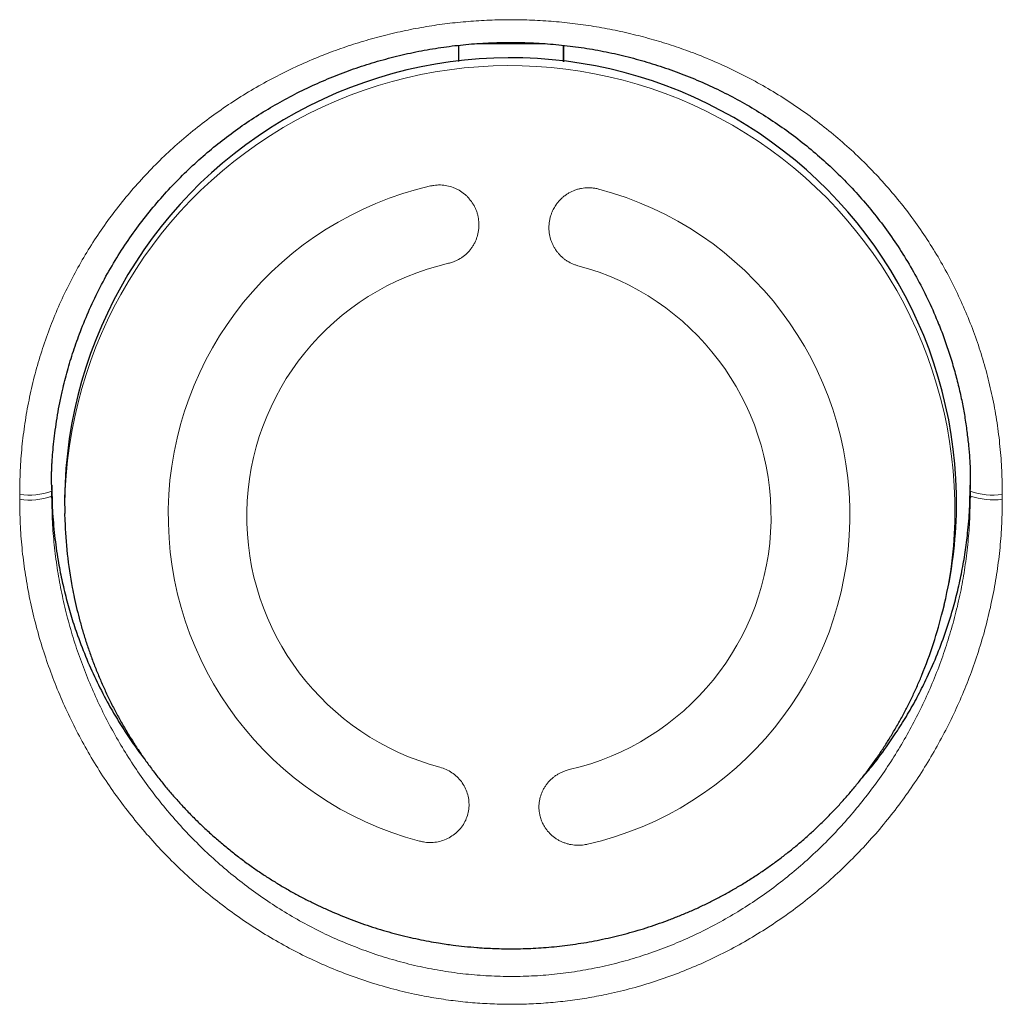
# Model space of a CAD drawing. Header units: millimetres. Extents: x 8 to 869, y 12 to 812.
# Tile 206 of 230: x 483 to 494, y 715 to 727. Entities that reach past the tile are written whole.
import ezdxf

# ---------------------------------------------------------------- set-up
doc = ezdxf.new("R2010")
doc.units = ezdxf.units.MM

msp = doc.modelspace()

# ---------------------------------------------------------------- linework, layer by layer
at = {"color": 7, "linetype": 'Continuous', "lineweight": 30}
for p, q in [((488.777, 726.244), (487.995, 726.244)), ((487.787, 726.226), (487.787, 726.04)), ((488.987, 726.037), (488.987, 726.225)), ((488.987, 726.225), (488.987, 726.037)), ((483.137, 721.19), (483.137, 721.194)), ((483.137, 721.192), (483.137, 721.188)), ((483.137, 721.189), (483.137, 721.15)), ((493.637, 721.152), (493.637, 721.192)), ((483.137, 721.142), (483.137, 721.15)), ((483.137, 721.113), (483.137, 721.128)), ((483.137, 721.07), (483.137, 721.113)), ((493.636, 721.151), (493.636, 721.143)), ((493.637, 721.128), (493.637, 721.112)), ((493.637, 721.111), (493.637, 721.07)), ((483.284, 720.871), (483.287, 720.793)), ((493.323, 719.756), (493.341, 719.831))]:
    msp.add_line(p, q, dxfattribs=at)
at = {"color": 252, "linetype": 'Continuous', "lineweight": 0}
for p, q in [((483.137, 721.194), (483.137, 721.192)), ((483.137, 721.188), (483.137, 721.146)), ((493.637, 721.147), (493.637, 721.194)), ((482.77, 721.032), (482.77, 721.088)), ((483.137, 721.127), (483.137, 721.142)), ((483.137, 721.113), (483.137, 721.127)), ((483.137, 721.07), (483.137, 721.12)), ((493.636, 721.143), (493.637, 721.127)), ((493.637, 721.147), (493.637, 721.07)), ((493.637, 721.127), (493.637, 721.111)), ((494.004, 721.089), (494.004, 721.032))]:
    msp.add_line(p, q, dxfattribs=at)
at = {"color": 7, "linetype": 'Continuous', "lineweight": 30}
for centre, radius, start, end in [((488.382, 720.984), 5.099, 359.3081, 181.274), ((488.468, 721.008), 5.013, 346.4206, 359.0195), ((488.293, 720.948), 5.009, 181.7772, 190.6394), ((488.454, 720.932), 5.008, 337.5507, 346.4201)]:
    msp.add_arc(centre, radius, start, end, dxfattribs=at)
at = {"color": 252, "linetype": 'Continuous', "lineweight": 0}
for centre, radius, start, end in [((488.374, 720.906), 5.088, 359.3081, 181.274), ((488.328, 720.854), 3.86, 102.8788, 255.1603), ((488.401, 720.85), 3.86, 282.8788, 75.1603), ((488.335, 720.838), 2.969, 102.8808, 255.1582), ((488.391, 720.835), 2.969, 282.8808, 75.1582), ((482.878, 721.817), 0.737, 261.5589, 290.5657), ((482.882, 721.751), 0.727, 261.1162, 290.4889), ((493.896, 721.817), 0.737, 249.4363, 278.4402), ((493.901, 721.846), 0.82, 251.2046, 277.1913), ((488.46, 720.93), 5.003, 346.4206, 359.0195)]:
    msp.add_arc(centre, radius, start, end, dxfattribs=at)
for points, knots in [([(482.77, 721.088), (482.771, 721.18), (482.773, 721.361), (482.794, 721.633), (482.827, 721.902), (482.874, 722.169), (482.935, 722.434), (483.009, 722.694), (483.097, 722.951), (483.197, 723.202), (483.309, 723.447), (483.434, 723.684), (483.57, 723.916), (483.718, 724.14), (483.878, 724.357), (484.048, 724.566), (484.229, 724.767), (484.419, 724.958), (484.619, 725.14), (484.827, 725.311), (485.044, 725.472), (485.269, 725.623), (485.502, 725.763), (485.741, 725.892), (485.986, 726.009), (486.229, 726.112), (486.468, 726.2), (486.702, 726.275), (486.939, 726.34), (487.179, 726.396), (487.419, 726.441), (487.659, 726.476), (487.899, 726.5), (488.14, 726.515), (488.384, 726.52), (488.629, 726.516), (488.876, 726.5), (489.122, 726.475), (489.366, 726.439), (489.607, 726.393), (489.843, 726.338), (490.075, 726.274), (490.303, 726.201), (490.539, 726.114), (490.781, 726.012), (491.027, 725.895), (491.267, 725.766), (491.5, 725.626), (491.726, 725.475), (491.943, 725.314), (492.152, 725.142), (492.352, 724.961), (492.542, 724.77), (492.722, 724.571), (492.892, 724.363), (493.052, 724.146), (493.2, 723.921), (493.338, 723.689), (493.463, 723.45), (493.575, 723.205), (493.676, 722.954), (493.763, 722.7), (493.837, 722.441), (493.898, 722.177), (493.946, 721.909), (493.979, 721.637), (494, 721.364), (494.003, 721.18), (494.004, 721.089)], [0, 0, 0, 0, 0.015637, 0.031226, 0.046809, 0.062427, 0.078067, 0.093691, 0.109338, 0.12505, 0.140603, 0.156146, 0.171717, 0.187354, 0.202998, 0.218627, 0.234279, 0.249991, 0.265591, 0.281166, 0.296752, 0.312385, 0.328021, 0.343621, 0.359222, 0.37486, 0.388899, 0.402903, 0.416897, 0.430909, 0.444921, 0.458627, 0.472314, 0.486007, 0.499731, 0.513778, 0.527798, 0.541813, 0.55585, 0.569875, 0.583582, 0.597275, 0.61098, 0.62472, 0.640382, 0.656009, 0.671638, 0.687304, 0.702969, 0.71859, 0.734202, 0.749842, 0.765478, 0.781057, 0.796616, 0.812191, 0.827908, 0.843562, 0.859188, 0.874828, 0.890439, 0.905991, 0.921523, 0.937074, 0.952813, 0.968519, 0.984234, 1, 1, 1, 1]), ([(487.468, 724.617), (487.48, 724.619), (487.504, 724.624), (487.541, 724.628), (487.579, 724.629), (487.617, 724.626), (487.666, 724.619), (487.715, 724.605), (487.761, 724.585), (487.805, 724.562), (487.847, 724.533), (487.884, 724.499), (487.919, 724.462), (487.949, 724.42), (487.973, 724.375), (487.989, 724.34), (488.002, 724.304), (488.011, 724.266), (488.017, 724.228), (488.02, 724.19), (488.02, 724.151), (488.017, 724.112), (488.01, 724.074), (488, 724.037), (487.988, 724.001), (487.972, 723.966), (487.953, 723.932), (487.924, 723.89), (487.89, 723.852), (487.852, 723.818), (487.811, 723.788), (487.766, 723.764), (487.716, 723.744), (487.689, 723.736), (487.673, 723.732)], [0, 0, 0, 0, 0.026012, 0.052205, 0.078972, 0.105936, 0.131947, 0.184845, 0.211792, 0.23798, 0.291227, 0.318347, 0.344843, 0.398722, 0.426167, 0.452867, 0.479751, 0.507219, 0.534889, 0.561613, 0.588523, 0.616024, 0.64373, 0.670332, 0.697121, 0.724501, 0.752085, 0.778502, 0.832244, 0.859636, 0.88588, 0.939266, 0.966474, 1, 1, 1, 1]), ([(489.151, 723.705), (489.139, 723.708), (489.103, 723.719), (489.057, 723.741), (489.015, 723.767), (488.985, 723.79), (488.957, 723.815), (488.93, 723.843), (488.907, 723.872), (488.886, 723.904), (488.868, 723.937), (488.852, 723.971), (488.835, 724.019), (488.824, 724.069), (488.82, 724.12), (488.82, 724.17), (488.826, 724.221), (488.838, 724.271), (488.853, 724.313), (488.875, 724.36), (488.902, 724.404), (488.93, 724.439), (488.956, 724.467), (488.985, 724.493), (489.016, 724.517), (489.059, 724.544), (489.106, 724.566), (489.155, 724.582), (489.192, 724.59), (489.23, 724.595), (489.268, 724.597), (489.306, 724.596), (489.347, 724.591), (489.374, 724.585), (489.389, 724.581)], [0, 0, 0, 0, 0.026227, 0.079286, 0.106371, 0.132597, 0.159006, 0.185698, 0.212777, 0.239068, 0.265542, 0.292298, 0.319438, 0.372468, 0.39938, 0.426679, 0.480084, 0.507187, 0.53468, 0.574859, 0.615678, 0.643338, 0.670067, 0.696983, 0.724489, 0.752202, 0.805516, 0.832885, 0.860462, 0.886854, 0.913433, 0.940305, 0.967578, 1, 1, 1, 1]), ([(493.637, 721.07), (493.636, 720.982), (493.634, 720.808), (493.614, 720.547), (493.583, 720.287), (493.54, 720.03), (493.484, 719.774), (493.415, 719.52), (493.335, 719.269), (493.243, 719.021), (493.14, 718.779), (493.026, 718.542), (492.901, 718.311), (492.766, 718.085), (492.62, 717.865), (492.463, 717.652), (492.298, 717.446), (492.123, 717.249), (491.939, 717.061), (491.748, 716.882), (491.548, 716.713), (491.338, 716.552), (491.121, 716.402), (490.897, 716.263), (490.667, 716.136), (490.431, 716.021), (490.191, 715.918), (489.945, 715.828), (489.693, 715.751), (489.437, 715.687), (489.178, 715.637), (488.917, 715.601), (488.656, 715.579), (488.394, 715.572), (488.132, 715.579), (487.869, 715.6), (487.608, 715.635), (487.348, 715.684), (487.093, 715.748), (486.842, 715.824), (486.595, 715.914), (486.352, 716.016), (486.115, 716.132), (485.883, 716.259), (485.659, 716.398), (485.443, 716.547), (485.234, 716.707), (485.032, 716.877), (484.839, 717.057), (484.654, 717.246), (484.479, 717.443), (484.313, 717.648), (484.158, 717.86), (484.012, 718.079), (483.876, 718.305), (483.75, 718.537), (483.635, 718.776), (483.532, 719.018), (483.44, 719.264), (483.36, 719.513), (483.292, 719.766), (483.236, 720.022), (483.191, 720.281), (483.16, 720.543), (483.14, 720.806), (483.138, 720.982), (483.137, 721.07)], [0, 0, 0, 0, 0.015677, 0.031264, 0.046801, 0.062327, 0.07788, 0.093496, 0.109204, 0.12491, 0.140531, 0.15611, 0.171682, 0.187278, 0.202941, 0.218651, 0.234351, 0.249986, 0.265551, 0.281102, 0.296673, 0.312302, 0.328022, 0.343728, 0.359327, 0.374862, 0.390376, 0.405907, 0.421499, 0.437196, 0.452894, 0.468486, 0.484019, 0.499539, 0.515091, 0.530722, 0.546433, 0.562108, 0.577693, 0.593252, 0.608828, 0.624464, 0.640186, 0.655897, 0.671523, 0.687114, 0.702708, 0.718342, 0.734061, 0.749798, 0.765458, 0.781062, 0.796644, 0.812237, 0.827892, 0.8436, 0.859303, 0.874942, 0.890506, 0.906041, 0.921583, 0.937169, 0.952832, 0.968555, 0.984292, 1, 1, 1, 1]), ([(494.004, 721.032), (494.003, 720.94), (494, 720.756), (493.98, 720.48), (493.946, 720.205), (493.898, 719.931), (493.837, 719.659), (493.764, 719.39), (493.676, 719.125), (493.577, 718.864), (493.465, 718.608), (493.342, 718.359), (493.208, 718.115), (493.061, 717.877), (492.904, 717.645), (492.736, 717.422), (492.558, 717.206), (492.369, 716.999), (492.172, 716.802), (491.966, 716.615), (491.752, 716.438), (491.528, 716.271), (491.297, 716.115), (491.057, 715.97), (490.812, 715.838), (490.56, 715.718), (490.302, 715.612), (490.039, 715.518), (489.773, 715.438), (489.52, 715.377), (489.283, 715.331), (489.062, 715.298), (488.84, 715.274), (488.618, 715.259), (488.395, 715.254), (488.171, 715.259), (487.948, 715.273), (487.726, 715.296), (487.504, 715.329), (487.266, 715.374), (487.013, 715.435), (486.746, 715.514), (486.483, 715.607), (486.225, 715.714), (485.972, 715.833), (485.726, 715.965), (485.486, 716.109), (485.254, 716.265), (485.029, 716.433), (484.813, 716.61), (484.606, 716.798), (484.408, 716.996), (484.22, 717.202), (484.042, 717.417), (483.874, 717.639), (483.716, 717.87), (483.569, 718.108), (483.434, 718.353), (483.31, 718.604), (483.198, 718.86), (483.099, 719.121), (483.012, 719.385), (482.938, 719.652), (482.877, 719.923), (482.829, 720.198), (482.794, 720.476), (482.773, 720.754), (482.771, 720.94), (482.77, 721.032)], [0, 0, 0, 0, 0.0155668, 0.0311315, 0.0467344, 0.0624159, 0.0780051, 0.0936091, 0.1092657, 0.1250125, 0.1405622, 0.1561077, 0.1716842, 0.1873264, 0.2030009, 0.218641, 0.2342813, 0.2499568, 0.2655813, 0.2811428, 0.2966761, 0.3122163, 0.3279345, 0.3435716, 0.359165, 0.3747524, 0.3904241, 0.4060178, 0.4215731, 0.43713, 0.4496529, 0.4621345, 0.474596, 0.4870589, 0.4995445, 0.5120701, 0.5245776, 0.5370844, 0.5496124, 0.562183, 0.5777444, 0.5933013, 0.6088982, 0.624575, 0.6401857, 0.6558014, 0.6714625, 0.6872066, 0.7028342, 0.7184544, 0.7341058, 0.7498238, 0.7654307, 0.7810033, 0.7965778, 0.8121886, 0.8279121, 0.8435726, 0.8592041, 0.8748423, 0.8904894, 0.906052, 0.9215666, 0.9370705, 0.952877, 0.9686072, 0.9843011, 1, 1, 1, 1]), ([(487.575, 717.968), (487.599, 717.96), (487.646, 717.944), (487.712, 717.907), (487.771, 717.86), (487.821, 717.804), (487.86, 717.74), (487.889, 717.671), (487.905, 717.599), (487.909, 717.525), (487.899, 717.451), (487.878, 717.38), (487.844, 717.313), (487.799, 717.253), (487.744, 717.202), (487.68, 717.16), (487.61, 717.129), (487.536, 717.11), (487.46, 717.105), (487.394, 717.11), (487.355, 717.119), (487.34, 717.123)], [0, 0, 0, 0, 0.053196, 0.106392, 0.159581, 0.212772, 0.266089, 0.319408, 0.373038, 0.42667, 0.480681, 0.534693, 0.589024, 0.643354, 0.697773, 0.75219, 0.806331, 0.860468, 0.914013, 0.967555, 1, 1, 1, 1]), ([(489.261, 717.087), (489.249, 717.085), (489.212, 717.077), (489.162, 717.074), (489.1, 717.077), (489.05, 717.086), (489.003, 717.101), (488.968, 717.115), (488.934, 717.131), (488.902, 717.15), (488.872, 717.172), (488.834, 717.205), (488.801, 717.242), (488.773, 717.283), (488.751, 717.321), (488.731, 717.366), (488.717, 717.414), (488.71, 717.457), (488.706, 717.494), (488.706, 717.531), (488.71, 717.569), (488.718, 717.618), (488.734, 717.666), (488.755, 717.711), (488.774, 717.744), (488.795, 717.775), (488.819, 717.804), (488.845, 717.831), (488.874, 717.855), (488.905, 717.877), (488.937, 717.897), (488.971, 717.913), (489.009, 717.929), (489.037, 717.936), (489.052, 717.94)], [0, 0, 0, 0, 0.026011, 0.078923, 0.105886, 0.158231, 0.184795, 0.211741, 0.238021, 0.264482, 0.291221, 0.31834, 0.371658, 0.398715, 0.426159, 0.46635, 0.50718, 0.534849, 0.561572, 0.588483, 0.615983, 0.643688, 0.697031, 0.72441, 0.751994, 0.778507, 0.805208, 0.8322, 0.859591, 0.88593, 0.912455, 0.939268, 0.966475, 1, 1, 1, 1])]:
    msp.add_open_spline(points, degree=3, knots=knots, dxfattribs=at)
at = {"color": 7, "linetype": 'Continuous', "lineweight": 30}
for points, knots in [([(483.137, 721.15), (483.137, 721.163), (483.136, 721.187), (483.133, 721.226), (483.132, 721.266), (483.133, 721.308), (483.135, 721.349), (483.137, 721.393), (483.139, 721.439), (483.144, 721.508), (483.151, 721.603), (483.164, 721.727), (483.181, 721.86), (483.202, 721.998), (483.228, 722.138), (483.265, 722.307), (483.314, 722.504), (483.383, 722.729), (483.466, 722.965), (483.568, 723.21), (483.688, 723.461), (483.823, 723.705), (483.969, 723.939), (484.126, 724.162), (484.293, 724.374), (484.469, 724.574), (484.651, 724.762), (484.84, 724.937), (485.034, 725.1), (485.236, 725.254), (485.446, 725.397), (485.663, 725.531), (485.886, 725.654), (486.115, 725.766), (486.348, 725.867), (486.587, 725.957), (486.831, 726.036), (487.079, 726.103), (487.331, 726.159), (487.585, 726.203), (487.84, 726.234), (488.096, 726.254), (488.353, 726.261), (488.611, 726.257), (488.869, 726.24), (489.126, 726.211), (489.381, 726.171), (489.632, 726.118), (489.88, 726.054), (490.124, 725.978), (490.365, 725.891), (490.602, 725.792), (490.833, 725.682), (491.058, 725.562), (491.276, 725.43), (491.488, 725.289), (491.694, 725.136), (491.893, 724.972), (492.084, 724.799), (492.267, 724.615), (492.44, 724.422), (492.604, 724.22), (492.759, 724.006), (492.905, 723.781), (493.041, 723.543), (493.167, 723.295), (493.266, 723.067), (493.345, 722.861), (493.406, 722.68), (493.46, 722.498), (493.506, 722.319), (493.544, 722.148), (493.575, 721.978), (493.599, 721.812), (493.618, 721.651), (493.629, 721.52), (493.636, 721.413), (493.638, 721.327), (493.637, 721.239), (493.637, 721.181), (493.637, 721.15)], [0, 0, 0, 0, 0.003206, 0.006042, 0.00858, 0.011002, 0.013534, 0.016193, 0.018979, 0.021892, 0.028876, 0.036496, 0.044754, 0.053386, 0.06212, 0.070964, 0.085102, 0.099562, 0.114325, 0.131332, 0.148581, 0.165831, 0.182872, 0.19975, 0.216445, 0.232894, 0.24904, 0.264886, 0.2805, 0.296037, 0.311651, 0.327289, 0.342868, 0.3584, 0.373893, 0.389378, 0.404906, 0.420529, 0.436184, 0.451757, 0.467263, 0.48274, 0.498226, 0.513776, 0.529393, 0.545021, 0.560601, 0.576107, 0.591592, 0.607094, 0.622652, 0.638292, 0.653935, 0.669504, 0.685084, 0.700727, 0.716476, 0.732326, 0.748273, 0.764265, 0.780239, 0.796283, 0.812566, 0.829162, 0.846079, 0.863248, 0.880592, 0.892247, 0.903993, 0.915811, 0.927188, 0.937965, 0.94815, 0.958845, 0.968767, 0.977901, 0.982984, 0.988296, 0.993958, 1, 1, 1, 1]), ([(483.137, 721.194), (483.138, 721.098), (483.141, 720.906), (483.167, 720.618), (483.203, 720.355), (483.25, 720.115), (483.301, 719.898), (483.361, 719.684), (483.438, 719.452), (483.534, 719.203), (483.653, 718.94), (483.776, 718.703), (483.9, 718.491), (484.021, 718.304), (484.12, 718.161), (484.182, 718.082), (484.198, 718.062)], [0, 0, 0, 0, 0.0856765, 0.171419, 0.2570955, 0.3232109, 0.3893869, 0.4555629, 0.5216783, 0.6073548, 0.6930973, 0.7787738, 0.8448892, 0.9110652, 0.9772412, 1, 1, 1, 1]), ([(492.391, 717.834), (492.429, 717.879), (492.53, 717.996), (492.667, 718.181), (492.805, 718.383), (492.923, 718.573), (493.032, 718.767), (493.142, 718.986), (493.251, 719.23), (493.353, 719.499), (493.434, 719.754), (493.496, 719.99), (493.543, 720.207), (493.581, 720.427), (493.611, 720.664), (493.633, 720.92), (493.635, 721.103), (493.637, 721.194)], [0, 0, 0, 0, 0.048093, 0.126913, 0.187737, 0.248616, 0.309496, 0.37032, 0.44914, 0.52802, 0.60684, 0.667664, 0.728543, 0.789423, 0.850247, 0.925124, 1, 1, 1, 1]), ([(483.137, 721.046), (483.137, 721.049), (483.136, 721.054), (483.132, 721.059), (483.131, 721.062)], [0, 0, 0, 0, 0.490459, 1, 1, 1, 1]), ([(493.643, 721.062), (493.641, 721.059), (493.638, 721.054), (493.637, 721.049), (493.637, 721.047)], [0, 0, 0, 0, 0.509574, 1, 1, 1, 1]), ([(483.371, 720.023), (483.378, 719.985), (483.394, 719.901), (483.424, 719.773), (483.458, 719.639), (483.496, 719.505), (483.538, 719.373), (483.583, 719.242), (483.632, 719.112), (483.685, 718.983), (483.741, 718.856), (483.801, 718.73), (483.864, 718.605), (483.931, 718.483), (484.002, 718.362), (484.076, 718.242), (484.153, 718.125), (484.233, 718.01), (484.317, 717.897), (484.404, 717.786), (484.495, 717.677), (484.588, 717.571), (484.685, 717.467), (484.784, 717.365), (484.887, 717.267), (484.993, 717.171), (485.101, 717.078), (485.213, 716.987), (485.327, 716.9), (485.44, 716.818), (485.552, 716.742), (485.661, 716.672), (485.772, 716.604), (485.885, 716.539), (485.999, 716.478), (486.115, 716.419), (486.232, 716.363), (486.351, 716.31), (486.47, 716.26), (486.591, 716.213), (486.713, 716.17), (486.835, 716.129), (486.958, 716.092), (487.082, 716.058), (487.205, 716.027), (487.326, 716), (487.444, 715.977), (487.549, 715.959), (487.642, 715.944), (487.741, 715.931), (487.811, 715.923), (487.854, 715.918)], [0, 0, 0, 0, 0.018121, 0.039421, 0.060738, 0.082074, 0.103429, 0.124802, 0.146196, 0.16761, 0.189045, 0.210502, 0.231981, 0.253484, 0.275011, 0.296563, 0.318143, 0.33975, 0.361387, 0.383054, 0.404755, 0.426491, 0.448264, 0.470077, 0.491933, 0.513836, 0.535789, 0.557797, 0.579866, 0.602001, 0.621931, 0.641856, 0.661776, 0.68169, 0.701595, 0.721491, 0.741374, 0.761243, 0.781094, 0.80092, 0.820714, 0.840465, 0.860154, 0.879748, 0.899191, 0.918365, 0.936984, 0.954125, 0.967564, 0.979907, 1, 1, 1, 1]), ([(487.854, 715.918), (487.902, 715.914), (487.969, 715.907), (488.068, 715.9), (488.152, 715.896), (488.253, 715.892), (488.358, 715.891), (488.469, 715.891), (488.584, 715.894), (488.701, 715.9), (488.82, 715.909), (488.941, 715.921), (489.064, 715.936), (489.187, 715.954), (489.311, 715.975), (489.435, 716), (489.559, 716.027), (489.684, 716.058), (489.808, 716.093), (489.932, 716.13), (490.055, 716.171), (490.177, 716.215), (490.299, 716.263), (490.42, 716.313), (490.54, 716.367), (490.659, 716.424), (490.776, 716.484), (490.892, 716.548), (491.007, 716.614), (491.119, 716.684), (491.231, 716.756), (491.34, 716.832), (491.448, 716.911), (491.553, 716.992), (491.657, 717.076), (491.759, 717.163), (491.858, 717.253), (491.955, 717.346), (492.049, 717.441), (492.141, 717.539), (492.231, 717.639), (492.317, 717.742), (492.402, 717.847), (492.483, 717.954), (492.561, 718.063), (492.637, 718.175), (492.71, 718.289), (492.779, 718.404), (492.846, 718.522), (492.909, 718.641), (492.969, 718.763), (493.026, 718.885), (493.064, 718.971), (493.082, 719.016), (493.083, 719.019)], [0, 0, 0, 0, 0.022103, 0.030903, 0.045537, 0.06072, 0.077006, 0.094008, 0.111573, 0.129576, 0.147931, 0.166572, 0.185449, 0.204525, 0.223771, 0.243162, 0.26268, 0.282309, 0.302036, 0.321852, 0.341746, 0.36171, 0.38174, 0.401828, 0.42197, 0.442162, 0.4624, 0.48268, 0.503001, 0.523358, 0.54375, 0.564175, 0.584632, 0.605117, 0.62563, 0.64617, 0.666735, 0.687324, 0.707936, 0.72857, 0.749226, 0.769902, 0.790599, 0.811314, 0.832049, 0.852801, 0.873572, 0.894359, 0.915164, 0.935986, 0.956824, 0.977678, 0.998547, 1, 1, 1, 1])]:
    msp.add_open_spline(points, degree=3, knots=knots, dxfattribs=at)

doc.saveas('drawing.dxf')
